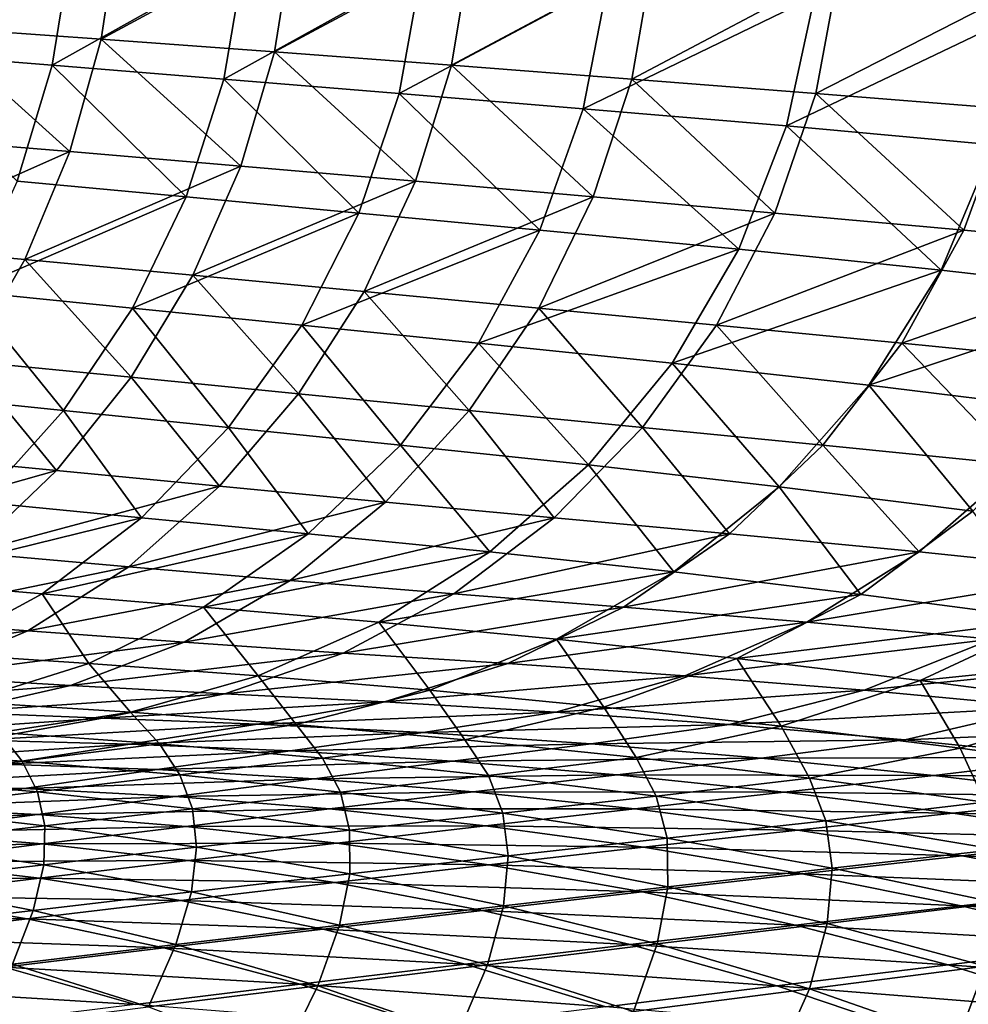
# Model space of a CAD drawing. Header units: metres. Extents: x -155 to 25, y -152 to 27.
# Tile 77 of 124: x -13.49 to -10.68, y -134.88 to -131.96. Entities that reach past the tile are written whole.
import ezdxf

# ---------------------------------------------------------------- set-up
doc = ezdxf.new("R2010")
doc.units = ezdxf.units.M
doc.layers.add('solid_12_401_052_XXX', color=7, linetype='CONTINUOUS')

msp = doc.modelspace()

# ---------------------------------------------------------------- linework, layer by layer
at = {"layer": 'solid_12_401_052_XXX'}
for points in [[(-13.753098, -131.98645, -16.462919), (-13.704918, -131.653336, -16.489946), (-13.200109, -131.682632, -16.899469)], [(-13.2514, -132.022171, -16.872932), (-13.753098, -131.98645, -16.462919), (-13.200109, -131.682632, -16.899469)], [(-13.2514, -132.022171, -16.872932), (-13.200109, -131.682632, -16.899469), (-12.683406, -131.713501, -17.294188)], [(-13.893205, -132.059662, 16.354521), (-13.339616, -131.745956, 16.798685), (-13.840288, -131.713501, 16.384033)], [(-12.738202, -132.059677, -17.268391), (-13.2514, -132.022171, -16.872932), (-12.683406, -131.713501, -17.294188)], [(-12.738202, -132.059677, -17.268391), (-12.683406, -131.713501, -17.294188), (-12.155459, -131.745972, -17.673504)], [(-13.893205, -132.059662, 16.354521), (-13.39651, -132.098969, 16.769867), (-13.339616, -131.745956, 16.798685)], [(-13.39651, -132.098969, 16.769867), (-12.827291, -131.780029, 17.198154), (-13.339616, -131.745956, 16.798685)], [(-12.214176, -132.098984, -17.648672), (-12.738202, -132.059677, -17.268391), (-12.155459, -131.745972, -17.673504)], [(-12.214176, -132.098984, -17.648672), (-12.155459, -131.745972, -17.673504), (-11.616933, -131.780045, -18.036875)], [(-13.39651, -132.098969, 16.769867), (-12.888609, -132.140106, 17.170197), (-12.827291, -131.780029, 17.198154)], [(-12.888609, -132.140106, 17.170197), (-12.302329, -131.81575, 17.583035), (-12.827291, -131.780029, 17.198154)], [(-11.680001, -132.140106, -18.013205), (-12.214176, -132.098984, -17.648672), (-11.616933, -131.780045, -18.036875)], [(-11.680001, -132.140106, -18.013205), (-11.616933, -131.780045, -18.036875), (-11.066797, -131.81575, -18.384825)], [(-12.888609, -132.140106, 17.170197), (-12.368586, -132.18306, 17.556028), (-12.302329, -131.81575, 17.583035)], [(-12.368586, -132.18306, 17.556028), (-11.750792, -131.853363, 17.961401), (-12.302329, -131.81575, 17.583035)], [(-11.134727, -132.183075, -18.362442), (-11.680001, -132.140106, -18.013205), (-11.066797, -131.81575, -18.384825)], [(-11.134727, -132.183075, -18.362442), (-11.066797, -131.81575, -18.384825), (-10.490596, -131.853363, -18.724451)], [(-12.368586, -132.18306, 17.556028), (-11.823316, -132.22818, 17.934717), (-11.750792, -131.853363, 17.961401)], [(-11.823316, -132.22818, 17.934717), (-11.138826, -131.895309, 18.34993), (-11.750792, -131.853363, 17.961401)], [(-10.564752, -132.228195, -18.702824), (-11.134727, -132.183075, -18.362442), (-10.490596, -131.853363, -18.724451)], [(-11.823316, -132.22818, 17.934717), (-11.220955, -132.278503, 18.321388), (-11.138826, -131.895309, 18.34993)], [(-11.220955, -132.278503, 18.321388), (-10.515965, -131.941879, 18.716858), (-11.138826, -131.895309, 18.34993)], [(-11.220955, -132.278503, 18.321388), (-10.608229, -132.334366, 18.686792), (-10.515965, -131.941879, 18.716858)], [(-13.344661, -132.354797, -16.844334), (-13.840573, -132.313812, -16.43446), (-13.753098, -131.98645, -16.462919)], [(-13.344661, -132.354797, -16.844334), (-13.753098, -131.98645, -16.462919), (-13.2514, -132.022171, -16.872932)], [(-12.837752, -132.397598, -17.23991), (-13.344661, -132.354797, -16.844334), (-13.2514, -132.022171, -16.872932)], [(-12.837752, -132.397598, -17.23991), (-13.2514, -132.022171, -16.872932), (-12.738202, -132.059677, -17.268391)], [(-13.500659, -132.442215, 16.734533), (-13.39651, -132.098969, 16.769867), (-13.893205, -132.059662, 16.354521)], [(-12.320538, -132.442215, -17.620546), (-12.837752, -132.397598, -17.23991), (-12.738202, -132.059677, -17.268391)], [(-12.320538, -132.442215, -17.620546), (-12.738202, -132.059677, -17.268391), (-12.214176, -132.098984, -17.648672)], [(-13.500659, -132.442215, 16.734533), (-13.000128, -132.488647, 17.13492), (-13.39651, -132.098969, 16.769867)], [(-13.000128, -132.488647, 17.13492), (-12.888609, -132.140106, 17.170197), (-13.39651, -132.098969, 16.769867)], [(-11.793713, -132.488647, -17.985643), (-12.320538, -132.442215, -17.620546), (-12.214176, -132.098984, -17.648672)], [(-11.793713, -132.488647, -17.985643), (-12.214176, -132.098984, -17.648672), (-11.680001, -132.140106, -18.013205)], [(-13.000128, -132.488647, 17.13492), (-12.488097, -132.53688, 17.520914), (-12.888609, -132.140106, 17.170197)], [(-12.488097, -132.53688, 17.520914), (-12.368586, -132.18306, 17.556028), (-12.888609, -132.140106, 17.170197)], [(-11.256403, -132.53688, -18.33559), (-11.793713, -132.488647, -17.985643), (-11.680001, -132.140106, -18.013205)], [(-11.256403, -132.53688, -18.33559), (-11.680001, -132.140106, -18.013205), (-11.134727, -132.183075, -18.362442)], [(-12.488097, -132.53688, 17.520914), (-11.952296, -132.587311, 17.89913), (-12.368586, -132.18306, 17.556028)], [(-11.952296, -132.587311, 17.89913), (-11.823316, -132.22818, 17.934717), (-12.368586, -132.18306, 17.556028)], [(-10.695913, -132.587311, -18.676147), (-11.256403, -132.53688, -18.33559), (-11.134727, -132.183075, -18.362442)], [(-10.695913, -132.587311, -18.676147), (-11.134727, -132.183075, -18.362442), (-10.564752, -132.228195, -18.702824)], [(-11.952296, -132.587311, 17.89913), (-11.3628, -132.643539, 18.28319), (-11.823316, -132.22818, 17.934717)], [(-11.3628, -132.643539, 18.28319), (-11.220955, -132.278503, 18.321388), (-11.823316, -132.22818, 17.934717)], [(-10.081453, -132.643539, -19.018848), (-10.695913, -132.587311, -18.676147), (-10.564752, -132.228195, -18.702824)], [(-11.3628, -132.643539, 18.28319), (-10.763577, -132.706024, 18.646334), (-11.220955, -132.278503, 18.321388)], [(-10.763577, -132.706024, 18.646334), (-10.608229, -132.334366, 18.686792), (-11.220955, -132.278503, 18.321388)], [(-13.965963, -132.630051, -16.405378), (-13.840573, -132.313812, -16.43446), (-13.344661, -132.354797, -16.844334)], [(-13.478219, -132.674637, -16.814528), (-13.965963, -132.630051, -16.405378), (-13.344661, -132.354797, -16.844334)], [(-13.478219, -132.674637, -16.814528), (-13.344661, -132.354797, -16.844334), (-12.837752, -132.397598, -17.23991)], [(-10.763577, -132.706024, 18.646334), (-10.153849, -132.774841, 18.989206), (-10.608229, -132.334366, 18.686792)], [(-12.980047, -132.720856, -17.209644), (-13.478219, -132.674637, -16.814528), (-12.837752, -132.397598, -17.23991)], [(-12.980047, -132.720856, -17.209644), (-12.837752, -132.397598, -17.23991), (-12.320538, -132.442215, -17.620546)], [(-13.649864, -132.768677, 16.693684), (-13.000128, -132.488647, 17.13492), (-13.500659, -132.442215, 16.734533)], [(-12.472152, -132.768692, -17.590063), (-12.980047, -132.720856, -17.209644), (-12.320538, -132.442215, -17.620546)], [(-12.472152, -132.768692, -17.590063), (-12.320538, -132.442215, -17.620546), (-11.793713, -132.488647, -17.985643)], [(-13.649864, -132.768677, 16.693684), (-13.159225, -132.818085, 17.093397), (-13.000128, -132.488647, 17.13492)], [(-13.159225, -132.818085, 17.093397), (-12.488097, -132.53688, 17.520914), (-13.000128, -132.488647, 17.13492)], [(-11.955239, -132.818085, -17.955164), (-12.472152, -132.768692, -17.590063), (-11.793713, -132.488647, -17.985643)], [(-11.955239, -132.818085, -17.955164), (-11.793713, -132.488647, -17.985643), (-11.256403, -132.53688, -18.33559)], [(-13.159225, -132.818085, 17.093397), (-12.657762, -132.869019, 17.478838), (-12.488097, -132.53688, 17.520914)], [(-12.657762, -132.869019, 17.478838), (-11.952296, -132.587311, 17.89913), (-12.488097, -132.53688, 17.520914)], [(-11.428508, -132.869019, -18.305285), (-11.955239, -132.818085, -17.955164), (-11.256403, -132.53688, -18.33559)], [(-11.428508, -132.869019, -18.305285), (-11.256403, -132.53688, -18.33559), (-10.695913, -132.587311, -18.676147)], [(-12.657762, -132.869019, 17.478838), (-12.134028, -132.92189, 17.855896), (-11.952296, -132.587311, 17.89913)], [(-12.134028, -132.92189, 17.855896), (-11.3628, -132.643539, 18.28319), (-11.952296, -132.587311, 17.89913)], [(-10.880129, -132.92189, -18.645517), (-11.428508, -132.869019, -18.305285), (-10.695913, -132.587311, -18.676147)], [(-10.880129, -132.92189, -18.645517), (-10.695913, -132.587311, -18.676147), (-10.081453, -132.643539, -19.018848)], [(-13.650657, -132.975708, -16.783421), (-13.965963, -132.630051, -16.405378), (-13.478219, -132.674637, -16.814528)], [(-12.134028, -132.92189, 17.855896), (-11.560066, -132.980911, 18.236671), (-11.3628, -132.643539, 18.28319)], [(-11.560066, -132.980911, 18.236671), (-10.763577, -132.706024, 18.646334), (-11.3628, -132.643539, 18.28319)], [(-10.281391, -132.980927, -18.986008), (-10.880129, -132.92189, -18.645517), (-10.081453, -132.643539, -19.018848)], [(-13.163324, -133.023102, -17.177565), (-13.650657, -132.975708, -16.783421), (-13.478219, -132.674637, -16.814528)], [(-13.163324, -133.023102, -17.177565), (-13.478219, -132.674637, -16.814528), (-12.980047, -132.720856, -17.209644)], [(-11.560066, -132.980911, 18.236671), (-10.977063, -133.046631, 18.596899), (-10.763577, -132.706024, 18.646334)], [(-10.977063, -133.046631, 18.596899), (-10.153849, -132.774841, 18.989206), (-10.763577, -132.706024, 18.646334)], [(-12.666851, -133.07164, -17.55727), (-13.163324, -133.023102, -17.177565), (-12.980047, -132.720856, -17.209644)], [(-12.666851, -133.07164, -17.55727), (-12.980047, -132.720856, -17.209644), (-12.472152, -132.768692, -17.590063)], [(-13.841784, -133.07164, 16.647667), (-13.363089, -133.121246, 17.046083), (-13.649864, -132.768677, 16.693684)], [(-13.363089, -133.121246, 17.046083), (-13.159225, -132.818085, 17.093397), (-13.649864, -132.768677, 16.693684)], [(-12.161947, -133.121246, -17.921898), (-12.666851, -133.07164, -17.55727), (-12.472152, -132.768692, -17.590063)], [(-12.161947, -133.121246, -17.921898), (-12.472152, -132.768692, -17.590063), (-11.955239, -132.818085, -17.955164)], [(-10.977063, -133.046631, 18.596899), (-10.384297, -133.119156, 18.937166), (-10.153849, -132.774841, 18.989206)], [(-13.363089, -133.121246, 17.046083), (-12.874233, -133.171829, 17.43037), (-13.159225, -132.818085, 17.093397)], [(-12.874233, -133.171829, 17.43037), (-12.657762, -132.869019, 17.478838), (-13.159225, -132.818085, 17.093397)], [(-11.647877, -133.171814, -18.271732), (-12.161947, -133.121246, -17.921898), (-11.955239, -132.818085, -17.955164)], [(-11.647877, -133.171814, -18.271732), (-11.955239, -132.818085, -17.955164), (-11.428508, -132.869019, -18.305285)], [(-12.874233, -133.171829, 17.43037), (-12.36462, -133.223801, 17.805681), (-12.657762, -132.869019, 17.478838)], [(-12.36462, -133.223801, 17.805681), (-12.134028, -132.92189, 17.855896), (-12.657762, -132.869019, 17.478838)], [(-11.113717, -133.223801, -18.611187), (-11.647877, -133.171814, -18.271732), (-11.428508, -132.869019, -18.305285)], [(-11.113717, -133.223801, -18.611187), (-11.428508, -132.869019, -18.305285), (-10.880129, -132.92189, -18.645517)], [(-12.36462, -133.223801, 17.805681), (-11.808182, -133.281967, 18.182631), (-12.134028, -132.92189, 17.855896)], [(-11.808182, -133.281967, 18.182631), (-11.560066, -132.980911, 18.236671), (-12.134028, -132.92189, 17.855896)], [(-10.532726, -133.281967, -18.949066), (-11.113717, -133.223801, -18.611187), (-10.880129, -132.92189, -18.645517)], [(-10.532726, -133.281967, -18.949066), (-10.880129, -132.92189, -18.645517), (-10.281391, -132.980927, -18.986008)], [(-13.384313, -133.299362, -17.144596), (-13.859219, -133.253479, -16.751886), (-13.650657, -132.975708, -16.783421)], [(-13.384313, -133.299362, -17.144596), (-13.650657, -132.975708, -16.783421), (-13.163324, -133.023102, -17.177565)], [(-11.808182, -133.281967, 18.182631), (-11.243368, -133.34697, 18.539429), (-11.560066, -132.980911, 18.236671)], [(-11.243368, -133.34697, 18.539429), (-10.977063, -133.046631, 18.596899), (-11.560066, -132.980911, 18.236671)], [(-12.900784, -133.345657, -17.523142), (-13.384313, -133.299362, -17.144596), (-13.163324, -133.023102, -17.177565)], [(-12.900784, -133.345657, -17.523142), (-13.163324, -133.023102, -17.177565), (-12.666851, -133.07164, -17.55727)], [(-11.243368, -133.34697, 18.539429), (-10.66952, -133.418961, 18.876596), (-10.977063, -133.046631, 18.596899)], [(-10.66952, -133.418961, 18.876596), (-10.384297, -133.119156, 18.937166), (-10.977063, -133.046631, 18.596899)], [(-13.607454, -133.392242, 16.9942), (-13.363089, -133.121246, 17.046083), (-13.841784, -133.07164, 16.647667)], [(-12.409339, -133.392242, -17.886875), (-12.900784, -133.345657, -17.523142), (-12.666851, -133.07164, -17.55727)], [(-12.409339, -133.392242, -17.886875), (-12.666851, -133.07164, -17.55727), (-12.161947, -133.121246, -17.921898)], [(-13.607454, -133.392242, 16.9942), (-13.132537, -133.438965, 17.376841), (-13.363089, -133.121246, 17.046083)], [(-13.132537, -133.438965, 17.376841), (-12.874233, -133.171829, 17.43037), (-13.363089, -133.121246, 17.046083)], [(-11.909289, -133.438965, -18.236025), (-12.409339, -133.392242, -17.886875), (-12.161947, -133.121246, -17.921898)], [(-11.909289, -133.438965, -18.236025), (-12.161947, -133.121246, -17.921898), (-11.647877, -133.171814, -18.271732)], [(-13.132537, -133.438965, 17.376841), (-12.638261, -133.486237, 17.749958), (-12.874233, -133.171829, 17.43037)], [(-12.638261, -133.486237, 17.749958), (-12.36462, -133.223801, 17.805681), (-12.874233, -133.171829, 17.43037)], [(-11.390587, -133.486237, -18.574343), (-11.909289, -133.438965, -18.236025), (-11.647877, -133.171814, -18.271732)], [(-11.390587, -133.486237, -18.574343), (-11.647877, -133.171814, -18.271732), (-11.113717, -133.223801, -18.611187)], [(-12.638261, -133.486237, 17.749958), (-12.100475, -133.539444, 18.122667), (-12.36462, -133.223801, 17.805681)], [(-12.100475, -133.539444, 18.122667), (-11.808182, -133.281967, 18.182631), (-12.36462, -133.223801, 17.805681)], [(-10.828497, -133.539444, -18.909273), (-11.390587, -133.486237, -18.574343), (-11.113717, -133.223801, -18.611187)], [(-10.828497, -133.539444, -18.909273), (-11.113717, -133.223801, -18.611187), (-10.532726, -133.281967, -18.949066)], [(-14.100809, -133.501526, -16.720606), (-13.859219, -133.253479, -16.751886), (-13.384313, -133.299362, -17.144596)], [(-12.100475, -133.539444, 18.122667), (-11.554882, -133.599319, 18.475657), (-11.808182, -133.281967, 18.182631)], [(-11.554882, -133.599319, 18.475657), (-11.243368, -133.34697, 18.539429), (-11.808182, -133.281967, 18.182631)], [(-10.259972, -133.599304, -19.223991), (-10.828497, -133.539444, -18.909273), (-10.532726, -133.281967, -18.949066)], [(-13.639327, -133.543106, -17.11149), (-14.100809, -133.501526, -16.720606), (-13.384313, -133.299362, -17.144596)], [(-13.639327, -133.543106, -17.11149), (-13.384313, -133.299362, -17.144596), (-12.900784, -133.345657, -17.523142)], [(-13.169604, -133.584213, -17.488504), (-13.639327, -133.543106, -17.11149), (-12.900784, -133.345657, -17.523142)], [(-13.169604, -133.584213, -17.488504), (-12.900784, -133.345657, -17.523142), (-12.409339, -133.392242, -17.886875)], [(-11.554882, -133.599319, 18.475657), (-11.00089, -133.666092, 18.80938), (-11.243368, -133.34697, 18.539429)], [(-11.00089, -133.666092, 18.80938), (-10.66952, -133.418961, 18.876596), (-11.243368, -133.34697, 18.539429)], [(-13.887383, -133.624619, 16.938921), (-13.132537, -133.438965, 17.376841), (-13.607454, -133.392242, 16.9942)], [(-12.69232, -133.624619, -17.850992), (-13.169604, -133.584213, -17.488504), (-12.409339, -133.392242, -17.886875)], [(-12.69232, -133.624619, -17.850992), (-12.409339, -133.392242, -17.886875), (-11.909289, -133.438965, -18.236025)], [(-11.00089, -133.666092, 18.80938), (-10.437529, -133.740158, 19.124434), (-10.66952, -133.418961, 18.876596)], [(-13.887383, -133.624619, 16.938921), (-13.426916, -133.664124, 17.319567), (-13.132537, -133.438965, 17.376841)], [(-13.426916, -133.664124, 17.319567), (-12.638261, -133.486237, 17.749958), (-13.132537, -133.438965, 17.376841)], [(-12.20682, -133.664124, -18.199144), (-12.69232, -133.624619, -17.850992), (-11.909289, -133.438965, -18.236025)], [(-12.20682, -133.664124, -18.199144), (-11.909289, -133.438965, -18.236025), (-11.390587, -133.486237, -18.574343)], [(-13.426916, -133.664124, 17.319567), (-12.948269, -133.703171, 17.690207), (-12.638261, -133.486237, 17.749958)], [(-12.948269, -133.703171, 17.690207), (-12.100475, -133.539444, 18.122667), (-12.638261, -133.486237, 17.749958)], [(-11.703867, -133.703171, -18.536064), (-12.20682, -133.664124, -18.199144), (-11.390587, -133.486237, -18.574343)], [(-11.703867, -133.703171, -18.536064), (-11.390587, -133.486237, -18.574343), (-10.828497, -133.539444, -18.909273)], [(-13.925014, -133.739243, -17.078245), (-13.639327, -133.543106, -17.11149), (-13.169604, -133.584213, -17.488504)], [(-12.948269, -133.703171, 17.690207), (-12.429268, -133.747696, 18.05842), (-12.100475, -133.539444, 18.122667)], [(-12.429268, -133.747696, 18.05842), (-11.554882, -133.599319, 18.475657), (-12.100475, -133.539444, 18.122667)], [(-11.160823, -133.747696, -18.867796), (-11.703867, -133.703171, -18.536064), (-10.828497, -133.539444, -18.909273)], [(-11.160823, -133.747696, -18.867796), (-10.828497, -133.539444, -18.909273), (-10.259972, -133.599304, -19.223991)], [(-13.469264, -133.773956, -17.453444), (-13.925014, -133.739243, -17.078245), (-13.169604, -133.584213, -17.488504)], [(-13.469264, -133.773956, -17.453444), (-13.169604, -133.584213, -17.488504), (-12.69232, -133.624619, -17.850992)], [(-12.429268, -133.747696, 18.05842), (-11.902837, -133.798523, 18.407393), (-11.554882, -133.599319, 18.475657)], [(-11.902837, -133.798523, 18.407393), (-11.00089, -133.666092, 18.80938), (-11.554882, -133.599319, 18.475657)], [(-10.611687, -133.798523, -19.179823), (-11.160823, -133.747696, -18.867796), (-10.259972, -133.599304, -19.223991)], [(-13.751524, -133.839386, 17.259382), (-13.426916, -133.664124, 17.319567), (-13.887383, -133.624619, 16.938921)], [(-13.00607, -133.807404, -17.814438), (-13.469264, -133.773956, -17.453444), (-12.69232, -133.624619, -17.850992)], [(-13.00607, -133.807404, -17.814438), (-12.69232, -133.624619, -17.850992), (-12.20682, -133.664124, -18.199144)], [(-13.751524, -133.839386, 17.259382), (-13.287906, -133.870316, 17.627403), (-13.426916, -133.664124, 17.319567)], [(-13.287906, -133.870316, 17.627403), (-12.948269, -133.703171, 17.690207), (-13.426916, -133.664124, 17.319567)], [(-12.534793, -133.839386, -18.161375), (-13.00607, -133.807404, -17.814438), (-12.20682, -133.664124, -18.199144)], [(-12.534793, -133.839386, -18.161375), (-12.20682, -133.664124, -18.199144), (-11.703867, -133.703171, -18.536064)], [(-11.902837, -133.798523, 18.407393), (-11.368467, -133.855957, 18.737513), (-11.00089, -133.666092, 18.80938)], [(-11.368467, -133.855957, 18.737513), (-10.437529, -133.740158, 19.124434), (-11.00089, -133.666092, 18.80938)], [(-13.287906, -133.870316, 17.627403), (-12.786784, -133.906784, 17.991056), (-12.948269, -133.703171, 17.690207)], [(-12.786784, -133.906784, 17.991056), (-12.429268, -133.747696, 18.05842), (-12.948269, -133.703171, 17.690207)], [(-12.047013, -133.870331, -18.496716), (-12.534793, -133.839386, -18.161375), (-11.703867, -133.703171, -18.536064)], [(-12.047013, -133.870331, -18.496716), (-11.703867, -133.703171, -18.536064), (-11.160823, -133.747696, -18.867796)], [(-14.234051, -133.881836, -17.045849), (-13.925014, -133.739243, -17.078245), (-13.469264, -133.773956, -17.453444)], [(-12.786784, -133.906784, 17.991056), (-12.278338, -133.949677, 18.336014), (-12.429268, -133.747696, 18.05842)], [(-12.278338, -133.949677, 18.336014), (-11.902837, -133.798523, 18.407393), (-12.429268, -133.747696, 18.05842)], [(-11.52212, -133.906784, -18.825125), (-12.047013, -133.870331, -18.496716), (-11.160823, -133.747696, -18.867796)], [(-11.52212, -133.906784, -18.825125), (-11.160823, -133.747696, -18.867796), (-10.611687, -133.798523, -19.179823)], [(-11.368467, -133.855957, 18.737513), (-10.825264, -133.920486, 19.049335), (-10.437529, -133.740158, 19.124434)], [(-10.825264, -133.920486, 19.049335), (-9.867032, -133.821976, 19.419399), (-10.437529, -133.740158, 19.124434)], [(-13.792219, -133.909348, -17.418974), (-14.234051, -133.881836, -17.045849), (-13.469264, -133.773956, -17.453444)], [(-13.792219, -133.909348, -17.418974), (-13.469264, -133.773956, -17.453444), (-13.00607, -133.807404, -17.814438)], [(-13.342883, -133.935577, -17.778242), (-13.792219, -133.909348, -17.418974), (-13.00607, -133.807404, -17.814438)], [(-13.342883, -133.935577, -17.778242), (-13.00607, -133.807404, -17.814438), (-12.534793, -133.839386, -18.161375)], [(-12.278338, -133.949677, 18.336014), (-11.762155, -133.999329, 18.662584), (-11.902837, -133.798523, 18.407393)], [(-11.762155, -133.999329, 18.662584), (-11.368467, -133.855957, 18.737513), (-11.902837, -133.798523, 18.407393)], [(-10.991202, -133.949677, -19.134378), (-11.52212, -133.906784, -18.825125), (-10.611687, -133.798523, -19.179823)], [(-10.991202, -133.949677, -19.134378), (-10.611687, -133.798523, -19.179823), (-10.055924, -133.855957, -19.472494)], [(-13.649483, -133.984085, 17.563082), (-13.287906, -133.870316, 17.627403), (-13.751524, -133.839386, 17.259382)], [(-12.885399, -133.960312, -18.123766), (-13.342883, -133.935577, -17.778242), (-12.534793, -133.839386, -18.161375)], [(-12.885399, -133.960312, -18.123766), (-12.534793, -133.839386, -18.161375), (-12.047013, -133.870331, -18.496716)], [(-10.825264, -133.920486, 19.049335), (-10.275477, -133.992615, 19.341402), (-9.867032, -133.821976, 19.419399)], [(-13.649483, -133.984085, 17.563082), (-13.165372, -134.014084, 17.922104), (-13.287906, -133.870316, 17.627403)], [(-13.165372, -134.014084, 17.922104), (-12.786784, -133.906784, 17.991056), (-13.287906, -133.870316, 17.627403)], [(-12.412152, -133.984085, -18.457357), (-12.885399, -133.960312, -18.123766), (-12.047013, -133.870331, -18.496716)], [(-12.412152, -133.984085, -18.457357), (-12.047013, -133.870331, -18.496716), (-11.52212, -133.906784, -18.825125)], [(-11.762155, -133.999329, 18.662584), (-11.237427, -134.056274, 18.971285), (-11.368467, -133.855957, 18.737513)], [(-11.237427, -134.056274, 18.971285), (-10.825264, -133.920486, 19.049335), (-11.368467, -133.855957, 18.737513)], [(-10.453826, -133.999329, -19.424757), (-10.991202, -133.949677, -19.134378), (-10.055924, -133.855957, -19.472494)], [(-14.127646, -133.995712, -17.385962), (-13.792219, -133.909348, -17.418974), (-13.342883, -133.935577, -17.778242)], [(-13.165372, -134.014084, 17.922104), (-12.673834, -134.05127, 18.26302), (-12.786784, -133.906784, 17.991056)], [(-12.673834, -134.05127, 18.26302), (-12.278338, -133.949677, 18.336014), (-12.786784, -133.906784, 17.991056)], [(-11.904548, -134.014084, -18.782312), (-12.412152, -133.984085, -18.457357), (-11.52212, -133.906784, -18.825125)], [(-11.904548, -134.014084, -18.782312), (-11.52212, -133.906784, -18.825125), (-10.991202, -133.949677, -19.134378)], [(-11.237427, -134.056274, 18.971285), (-10.706431, -134.121094, 19.260611), (-10.825264, -133.920486, 19.049335)], [(-10.706431, -134.121094, 19.260611), (-10.275477, -133.992615, 19.341402), (-10.825264, -133.920486, 19.049335)], [(-13.691785, -134.01442, -17.743265), (-14.127646, -133.995712, -17.385962), (-13.342883, -133.935577, -17.778242)], [(-13.691785, -134.01442, -17.743265), (-13.342883, -133.935577, -17.778242), (-12.885399, -133.960312, -18.123766)], [(-13.247643, -134.03215, -18.087156), (-13.691785, -134.01442, -17.743265), (-12.885399, -133.960312, -18.123766)], [(-13.247643, -134.03215, -18.087156), (-12.885399, -133.960312, -18.123766), (-12.412152, -133.984085, -18.457357)], [(-12.673834, -134.05127, 18.26302), (-12.17456, -134.095963, 18.586058), (-12.278338, -133.949677, 18.336014)], [(-12.17456, -134.095963, 18.586058), (-11.762155, -133.999329, 18.662584), (-12.278338, -133.949677, 18.336014)], [(-11.390775, -134.05127, -19.088694), (-11.904548, -134.014084, -18.782312), (-10.991202, -133.949677, -19.134378)], [(-11.390775, -134.05127, -19.088694), (-10.991202, -133.949677, -19.134378), (-10.453826, -133.999329, -19.424757)], [(-13.554508, -134.074539, 17.853071), (-13.165372, -134.014084, 17.922104), (-13.649483, -133.984085, 17.563082)], [(-12.788411, -134.049591, -18.418808), (-13.247643, -134.03215, -18.087156), (-12.412152, -133.984085, -18.457357)], [(-12.788411, -134.049591, -18.418808), (-12.412152, -133.984085, -18.457357), (-11.904548, -134.014084, -18.782312)], [(-14.043152, -134.086624, -17.708643), (-13.691785, -134.01442, -17.743265), (-13.247643, -134.03215, -18.087156)], [(-13.554508, -134.074539, 17.853071), (-13.07921, -134.108017, 18.189852), (-13.165372, -134.014084, 17.922104)], [(-13.07921, -134.108017, 18.189852), (-12.673834, -134.05127, 18.26302), (-13.165372, -134.014084, 17.922104)], [(-12.297504, -134.074539, -18.740145), (-12.788411, -134.049591, -18.418808), (-11.904548, -134.014084, -18.782312)], [(-12.297504, -134.074539, -18.740145), (-11.904548, -134.014084, -18.782312), (-11.390775, -134.05127, -19.088694)], [(-12.17456, -134.095963, 18.586058), (-11.666842, -134.148712, 18.891697), (-11.762155, -133.999329, 18.662584)], [(-11.666842, -134.148712, 18.891697), (-11.237427, -134.056274, 18.971285), (-11.762155, -133.999329, 18.662584)], [(-10.870511, -134.095963, -19.376709), (-11.390775, -134.05127, -19.088694), (-10.453826, -133.999329, -19.424757)], [(-10.870511, -134.095963, -19.376709), (-10.453826, -133.999329, -19.424757), (-9.909152, -134.056274, -19.696724)], [(-10.706431, -134.121094, 19.260611), (-10.170037, -134.19487, 19.530231), (-10.275477, -133.992615, 19.341402)], [(-13.612003, -134.097717, -18.050724), (-14.043152, -134.086624, -17.708643), (-13.247643, -134.03215, -18.087156)], [(-13.612003, -134.097717, -18.050724), (-13.247643, -134.03215, -18.087156), (-12.788411, -134.049591, -18.418808)], [(-13.945147, -134.129486, 17.783842), (-13.485832, -134.159668, 18.116413), (-13.554508, -134.074539, 17.853071)], [(-13.166466, -134.109177, -18.380283), (-13.612003, -134.097717, -18.050724), (-12.788411, -134.049591, -18.418808)], [(-13.485832, -134.159668, 18.116413), (-13.07921, -134.108017, 18.189852), (-13.554508, -134.074539, 17.853071)], [(-13.166466, -134.109177, -18.380283), (-12.788411, -134.049591, -18.418808), (-12.297504, -134.074539, -18.740145)], [(-12.691974, -134.129486, -18.697884), (-13.166466, -134.109177, -18.380283), (-12.297504, -134.074539, -18.740145)], [(-13.07921, -134.108017, 18.189852), (-12.596113, -134.150299, 18.509293), (-12.673834, -134.05127, 18.26302)], [(-12.691974, -134.129486, -18.697884), (-12.297504, -134.074539, -18.740145), (-11.800218, -134.108017, -19.043514)], [(-12.596113, -134.150299, 18.509293), (-12.17456, -134.095963, 18.586058), (-12.673834, -134.05127, 18.26302)], [(-11.800218, -134.108017, -19.043514), (-12.297504, -134.074539, -18.740145), (-11.390775, -134.05127, -19.088694)], [(-11.800218, -134.108017, -19.043514), (-11.390775, -134.05127, -19.088694), (-10.870511, -134.095963, -19.376709)], [(-11.666842, -134.148712, 18.891697), (-11.152996, -134.210144, 19.178377), (-11.237427, -134.056274, 18.971285)], [(-11.152996, -134.210144, 19.178377), (-10.706431, -134.121094, 19.260611), (-11.237427, -134.056274, 18.971285)], [(-10.343018, -134.148712, -19.646788), (-10.870511, -134.095963, -19.376709), (-9.909152, -134.056274, -19.696724)], [(-13.976601, -134.16301, -18.014391), (-13.612003, -134.097717, -18.050724), (-13.166466, -134.109177, -18.380283)], [(-12.596113, -134.150299, 18.509293), (-12.10461, -134.201935, 18.811829), (-12.17456, -134.095963, 18.586058)], [(-12.10461, -134.201935, 18.811829), (-11.666842, -134.148712, 18.891697), (-12.17456, -134.095963, 18.586058)], [(-11.29634, -134.150299, -19.329054), (-11.800218, -134.108017, -19.043514), (-10.870511, -134.095963, -19.376709)], [(-11.29634, -134.150299, -19.329054), (-10.870511, -134.095963, -19.376709), (-10.343018, -134.148712, -19.646788)], [(-13.544498, -134.168823, -18.341724), (-13.976601, -134.16301, -18.014391), (-13.166466, -134.109177, -18.380283)], [(-13.892052, -134.211807, 18.042784), (-13.485832, -134.159668, 18.116413), (-13.945147, -134.129486, 17.783842)], [(-13.544498, -134.168823, -18.341724), (-13.166466, -134.109177, -18.380283), (-12.691974, -134.129486, -18.697884)], [(-13.086213, -134.184738, -18.655483), (-13.544498, -134.168823, -18.341724), (-12.691974, -134.129486, -18.697884)], [(-13.485832, -134.159668, 18.116413), (-13.018689, -134.199966, 18.432211), (-13.07921, -134.108017, 18.189852)], [(-13.086213, -134.184738, -18.655483), (-12.691974, -134.129486, -18.697884), (-12.210921, -134.159668, -18.998152)], [(-13.018689, -134.199966, 18.432211), (-12.596113, -134.150299, 18.509293), (-13.07921, -134.108017, 18.189852)], [(-12.210921, -134.159668, -18.998152), (-12.691974, -134.129486, -18.697884), (-11.800218, -134.108017, -19.043514)], [(-12.210921, -134.159668, -18.998152), (-11.800218, -134.108017, -19.043514), (-11.29634, -134.150299, -19.329054)], [(-11.152996, -134.210144, 19.178377), (-10.633928, -134.281372, 19.445757), (-10.706431, -134.121094, 19.260611)], [(-10.633928, -134.281372, 19.445757), (-10.170037, -134.19487, 19.530231), (-10.706431, -134.121094, 19.260611)], [(-13.892052, -134.211807, 18.042784), (-13.440745, -134.250275, 18.354891), (-13.485832, -134.159668, 18.116413)], [(-13.440745, -134.250275, 18.354891), (-13.018689, -134.199966, 18.432211), (-13.485832, -134.159668, 18.116413)], [(-12.621236, -134.211807, -18.95257), (-13.086213, -134.184738, -18.655483), (-12.210921, -134.159668, -18.998152)], [(-13.018689, -134.199966, 18.432211), (-12.543206, -134.250931, 18.731619), (-12.596113, -134.150299, 18.509293)], [(-12.621236, -134.211807, -18.95257), (-12.210921, -134.159668, -18.998152), (-11.723209, -134.199966, -19.281151)], [(-12.543206, -134.250931, 18.731619), (-12.10461, -134.201935, 18.811829), (-12.596113, -134.150299, 18.509293)], [(-11.723209, -134.199966, -19.281151), (-12.210921, -134.159668, -18.998152), (-11.29634, -134.150299, -19.329054)], [(-12.10461, -134.201935, 18.811829), (-11.607057, -134.263519, 19.09585), (-11.666842, -134.148712, 18.891697)], [(-11.723209, -134.199966, -19.281151), (-11.29634, -134.150299, -19.329054), (-10.785235, -134.201935, -19.597149)], [(-11.607057, -134.263519, 19.09585), (-11.152996, -134.210144, 19.178377), (-11.666842, -134.148712, 18.891697)], [(-10.785235, -134.201935, -19.597149), (-11.29634, -134.150299, -19.329054), (-10.343018, -134.148712, -19.646788)], [(-10.785235, -134.201935, -19.597149), (-10.343018, -134.148712, -19.646788), (-9.810711, -134.210144, -19.897533)], [(-13.922479, -134.228531, -18.303139), (-13.544498, -134.168823, -18.341724), (-13.086213, -134.184738, -18.655483)], [(-13.48019, -134.240295, -18.612949), (-13.922479, -134.228531, -18.303139), (-13.086213, -134.184738, -18.655483)], [(-13.48019, -134.240295, -18.612949), (-13.086213, -134.184738, -18.655483), (-12.621236, -134.211807, -18.95257)], [(-13.862252, -134.301208, 18.277342), (-13.440745, -134.250275, 18.354891), (-13.892052, -134.211807, 18.042784)], [(-13.031131, -134.26445, -18.906778), (-13.48019, -134.240295, -18.612949), (-12.621236, -134.211807, -18.95257)], [(-13.440745, -134.250275, 18.354891), (-12.98121, -134.300644, 18.651142), (-13.018689, -134.199966, 18.432211)], [(-13.031131, -134.26445, -18.906778), (-12.621236, -134.211807, -18.95257), (-12.149576, -134.250275, -19.232973)], [(-12.98121, -134.300644, 18.651142), (-12.543206, -134.250931, 18.731619), (-13.018689, -134.199966, 18.432211)], [(-12.149576, -134.250275, -19.232973), (-12.621236, -134.211807, -18.95257), (-11.723209, -134.199966, -19.281151)], [(-12.543206, -134.250931, 18.731619), (-12.061777, -134.313141, 19.012972), (-12.10461, -134.201935, 18.811829)], [(-12.149576, -134.250275, -19.232973), (-11.723209, -134.199966, -19.281151), (-11.228302, -134.250931, -19.547224)], [(-12.061777, -134.313141, 19.012972), (-11.607057, -134.263519, 19.09585), (-12.10461, -134.201935, 18.811829)], [(-11.228302, -134.250931, -19.547224), (-11.723209, -134.199966, -19.281151), (-10.785235, -134.201935, -19.597149)], [(-11.607057, -134.263519, 19.09585), (-11.104401, -134.336212, 19.360989), (-11.152996, -134.210144, 19.178377)], [(-11.228302, -134.250931, -19.547224), (-10.785235, -134.201935, -19.597149), (-10.269364, -134.263519, -19.846357)], [(-11.104401, -134.336212, 19.360989), (-10.633928, -134.281372, 19.445757), (-11.152996, -134.210144, 19.178377)], [(-10.269364, -134.263519, -19.846357), (-10.785235, -134.201935, -19.597149), (-9.810711, -134.210144, -19.897533)], [(-14.3004, -134.2883, -18.264524), (-13.922479, -134.228531, -18.303139), (-13.48019, -134.240295, -18.612949)], [(-13.873884, -134.296143, -18.570272), (-14.3004, -134.2883, -18.264524), (-13.48019, -134.240295, -18.612949)], [(-13.873884, -134.296143, -18.570272), (-13.48019, -134.240295, -18.612949), (-13.031131, -134.26445, -18.906778)], [(-13.862252, -134.301208, 18.277342), (-13.418592, -134.351089, 18.570412), (-13.440745, -134.250275, 18.354891)], [(-13.418592, -134.351089, 18.570412), (-12.98121, -134.300644, 18.651142), (-13.440745, -134.250275, 18.354891)], [(-12.575412, -134.301208, -19.18453), (-13.031131, -134.26445, -18.906778), (-12.149576, -134.250275, -19.232973)], [(-12.98121, -134.300644, 18.651142), (-12.515872, -134.36351, 18.929821), (-12.543206, -134.250931, 18.731619)], [(-12.575412, -134.301208, -19.18453), (-12.149576, -134.250275, -19.232973), (-11.670795, -134.300644, -19.496994)], [(-12.515872, -134.36351, 18.929821), (-12.061777, -134.313141, 19.012972), (-12.543206, -134.250931, 18.731619)], [(-11.670795, -134.300644, -19.496994), (-12.149576, -134.250275, -19.232973), (-11.228302, -134.250931, -19.547224)], [(-11.670795, -134.300644, -19.496994), (-11.228302, -134.250931, -19.547224), (-10.728702, -134.313141, -19.794878)], [(-10.728702, -134.313141, -19.794878), (-11.228302, -134.250931, -19.547224), (-10.269364, -134.263519, -19.846357)], [(-13.440571, -134.317551, -18.86076), (-13.873884, -134.296143, -18.570272), (-13.031131, -134.26445, -18.906778)], [(-13.440571, -134.317551, -18.86076), (-13.031131, -134.26445, -18.906778), (-12.575412, -134.301208, -19.18453)], [(-12.061777, -134.313141, 19.012972), (-11.575389, -134.387772, 19.275885), (-11.607057, -134.263519, 19.09585)], [(-11.575389, -134.387772, 19.275885), (-11.104401, -134.336212, 19.360989), (-11.607057, -134.263519, 19.09585)], [(-11.104401, -134.336212, 19.360989), (-10.598783, -134.421158, 19.605663), (-10.633928, -134.281372, 19.445757)], [(-10.728702, -134.313141, -19.794878), (-10.269364, -134.263519, -19.846357), (-9.749701, -134.336212, -20.076378)], [(-14.267288, -134.352249, -18.527456), (-13.873884, -134.296143, -18.570272), (-13.440571, -134.317551, -18.86076)], [(-13.855306, -134.402161, 18.48941), (-13.418592, -134.351089, 18.570412), (-13.862252, -134.301208, 18.277342)], [(-13.000671, -134.352722, -19.135805), (-13.440571, -134.317551, -18.86076), (-12.575412, -134.301208, -19.18453)], [(-13.418592, -134.351089, 18.570412), (-12.969317, -134.414642, 18.846405), (-12.98121, -134.300644, 18.651142)], [(-13.000671, -134.352722, -19.135805), (-12.575412, -134.301208, -19.18453), (-12.112688, -134.351089, -19.446466)], [(-12.969317, -134.414642, 18.846405), (-12.515872, -134.36351, 18.929821), (-12.98121, -134.300644, 18.651142)], [(-12.112688, -134.351089, -19.446466), (-12.575412, -134.301208, -19.18453), (-11.670795, -134.300644, -19.496994)], [(-12.112688, -134.351089, -19.446466), (-11.670795, -134.300644, -19.496994), (-11.187432, -134.36351, -19.743084)], [(-11.187432, -134.36351, -19.743084), (-11.670795, -134.300644, -19.496994), (-10.728702, -134.313141, -19.794878)], [(-13.849545, -134.371094, -18.814516), (-14.267288, -134.352249, -18.527456), (-13.440571, -134.317551, -18.86076)], [(-13.849545, -134.371094, -18.814516), (-13.440571, -134.317551, -18.86076), (-13.000671, -134.352722, -19.135805)], [(-12.515872, -134.36351, 18.929821), (-12.045756, -134.440109, 19.190514), (-12.061777, -134.313141, 19.012972)], [(-12.045756, -134.440109, 19.190514), (-11.575389, -134.387772, 19.275885), (-12.061777, -134.313141, 19.012972)], [(-11.575389, -134.387772, 19.275885), (-11.08631, -134.476044, 19.518656), (-11.104401, -134.336212, 19.360989)], [(-11.187432, -134.36351, -19.743084), (-10.728702, -134.313141, -19.794878), (-10.225419, -134.387772, -20.023794)], [(-11.08631, -134.476044, 19.518656), (-10.598783, -134.421158, 19.605663), (-11.104401, -134.336212, 19.360989)], [(-10.225419, -134.387772, -20.023794), (-10.728702, -134.313141, -19.794878), (-9.749701, -134.336212, -20.076378)], [(-13.855306, -134.402161, 18.48941), (-13.42206, -134.466461, 18.762711), (-13.418592, -134.351089, 18.570412)], [(-13.425344, -134.4048, -19.086798), (-13.849545, -134.371094, -18.814516), (-13.000671, -134.352722, -19.135805)], [(-13.425344, -134.4048, -19.086798), (-13.000671, -134.352722, -19.135805), (-12.55393, -134.402161, -19.395622)], [(-13.42206, -134.466461, 18.762711), (-12.969317, -134.414642, 18.846405), (-13.418592, -134.351089, 18.570412)], [(-12.55393, -134.402161, -19.395622), (-13.000671, -134.352722, -19.135805), (-12.112688, -134.351089, -19.446466)], [(-12.969317, -134.414642, 18.846405), (-12.51548, -134.493195, 19.104885), (-12.515872, -134.36351, 18.929821)], [(-12.55393, -134.402161, -19.395622), (-12.112688, -134.351089, -19.446466), (-11.645534, -134.414642, -19.690979)], [(-12.51548, -134.493195, 19.104885), (-12.045756, -134.440109, 19.190514), (-12.515872, -134.36351, 18.929821)], [(-11.645534, -134.414642, -19.690979), (-12.112688, -134.351089, -19.446466), (-11.187432, -134.36351, -19.743084)], [(-11.645534, -134.414642, -19.690979), (-11.187432, -134.36351, -19.743084), (-10.700536, -134.440109, -19.970901)], [(-10.700536, -134.440109, -19.970901), (-11.187432, -134.36351, -19.743084), (-10.225419, -134.387772, -20.023794)], [(-14.258134, -134.425171, -18.768078), (-13.849545, -134.371094, -18.814516), (-13.425344, -134.4048, -19.086798)], [(-12.045756, -134.440109, 19.190514), (-11.573255, -134.531662, 19.431402), (-11.575389, -134.387772, 19.275885)], [(-11.573255, -134.531662, 19.431402), (-11.08631, -134.476044, 19.518656), (-11.575389, -134.387772, 19.275885)], [(-10.700536, -134.440109, -19.970901), (-10.225419, -134.387772, -20.023794), (-9.720835, -134.476059, -20.232431)], [(-13.849525, -134.45755, -19.037546), (-14.258134, -134.425171, -18.768078), (-13.425344, -134.4048, -19.086798)], [(-13.87409, -134.518967, 18.678732), (-13.42206, -134.466461, 18.762711), (-13.855306, -134.402161, 18.48941)], [(-13.849525, -134.45755, -19.037546), (-13.425344, -134.4048, -19.086798), (-12.994511, -134.453888, -19.344461)], [(-12.994511, -134.453888, -19.344461), (-13.425344, -134.4048, -19.086798), (-12.55393, -134.402161, -19.395622)], [(-13.42206, -134.466461, 18.762711), (-12.98451, -134.546951, 19.018984), (-12.969317, -134.414642, 18.846405)], [(-12.994511, -134.453888, -19.344461), (-12.55393, -134.402161, -19.395622), (-12.102953, -134.466461, -19.638548)], [(-12.98451, -134.546951, 19.018984), (-12.51548, -134.493195, 19.104885), (-12.969317, -134.414642, 18.846405)], [(-12.102953, -134.466461, -19.638548), (-12.55393, -134.402161, -19.395622), (-11.645534, -134.414642, -19.690979)], [(-12.102953, -134.466461, -19.638548), (-11.645534, -134.414642, -19.690979), (-11.175029, -134.493195, -19.917707)], [(-11.175029, -134.493195, -19.917707), (-11.645534, -134.414642, -19.690979), (-10.700536, -134.440109, -19.970901)], [(-11.08631, -134.476044, 19.518656), (-10.597177, -134.579529, 19.739229), (-10.598783, -134.421158, 19.605663)], [(-13.434539, -134.506393, -19.29303), (-13.849525, -134.45755, -19.037546), (-12.994511, -134.453888, -19.344461)], [(-13.434539, -134.506393, -19.29303), (-12.994511, -134.453888, -19.344461), (-12.55968, -134.518967, -19.585787)], [(-12.55968, -134.518967, -19.585787), (-12.994511, -134.453888, -19.344461), (-12.102953, -134.466461, -19.638548)], [(-12.51548, -134.493195, 19.104885), (-12.059596, -134.587982, 19.34391), (-12.045756, -134.440109, 19.190514)], [(-12.059596, -134.587982, 19.34391), (-11.573255, -134.531662, 19.431402), (-12.045756, -134.440109, 19.190514)], [(-11.175029, -134.493195, -19.917707), (-10.700536, -134.440109, -19.970901), (-10.212619, -134.531662, -20.178799)], [(-10.212619, -134.531662, -20.178799), (-10.700536, -134.440109, -19.970901), (-9.720835, -134.476059, -20.232431)], [(-14.27314, -134.510925, -18.988022), (-13.849525, -134.45755, -19.037546), (-13.434539, -134.506393, -19.29303)], [(-13.87409, -134.518967, 18.678732), (-13.452838, -134.60141, 18.932808), (-13.42206, -134.466461, 18.762711)], [(-13.452838, -134.60141, 18.932808), (-12.98451, -134.546951, 19.018984), (-13.42206, -134.466461, 18.762711)], [(-12.55968, -134.518967, -19.585787), (-12.102953, -134.466461, -19.638548), (-11.648849, -134.546951, -19.864193)], [(-11.648849, -134.546951, -19.864193), (-12.102953, -134.466461, -19.638548), (-11.175029, -134.493195, -19.917707)], [(-11.573255, -134.531662, 19.431402), (-11.101153, -134.639816, 19.650282), (-11.08631, -134.476044, 19.518656)], [(-11.101153, -134.639816, 19.650282), (-10.597177, -134.579529, 19.739229), (-11.08631, -134.476044, 19.518656)], [(-13.873926, -134.559601, -19.241291), (-14.27314, -134.510925, -18.988022), (-13.434539, -134.506393, -19.29303)], [(-13.873926, -134.559601, -19.241291), (-13.434539, -134.506393, -19.29303), (-13.015827, -134.572281, -19.532743)], [(-13.015827, -134.572281, -19.532743), (-13.434539, -134.506393, -19.29303), (-12.55968, -134.518967, -19.585787)], [(-12.98451, -134.546951, 19.018984), (-12.545289, -134.644958, 19.256168), (-12.51548, -134.493195, 19.104885)], [(-12.545289, -134.644958, 19.256168), (-12.059596, -134.587982, 19.34391), (-12.51548, -134.493195, 19.104885)], [(-11.648849, -134.546951, -19.864193), (-11.175029, -134.493195, -19.917707), (-10.703817, -134.587982, -20.124887)], [(-10.703817, -134.587982, -20.124887), (-11.175029, -134.493195, -19.917707), (-10.212619, -134.531662, -20.178799)], [(-13.920572, -134.656677, 18.846395), (-13.452838, -134.60141, 18.932808), (-13.87409, -134.518967, 18.678732)], [(-13.015827, -134.572281, -19.532743), (-12.55968, -134.518967, -19.585787), (-12.121985, -134.60141, -19.810356)], [(-12.121985, -134.60141, -19.810356), (-12.55968, -134.518967, -19.585787), (-11.648849, -134.546951, -19.864193)], [(-12.059596, -134.587982, 19.34391), (-11.604597, -134.700729, 19.561131), (-11.573255, -134.531662, 19.431402)], [(-11.604597, -134.700729, 19.561131), (-11.101153, -134.639816, 19.650282), (-11.573255, -134.531662, 19.431402)], [(-10.703817, -134.587982, -20.124887), (-10.212619, -134.531662, -20.178799), (-9.726611, -134.639816, -20.364767)], [(-14.312731, -134.613586, -19.189276), (-13.873926, -134.559601, -19.241291), (-13.471304, -134.626358, -19.479385)], [(-13.471304, -134.626358, -19.479385), (-13.873926, -134.559601, -19.241291), (-13.015827, -134.572281, -19.532743)], [(-13.471304, -134.626358, -19.479385), (-13.015827, -134.572281, -19.532743), (-12.594547, -134.656677, -19.756245)], [(-13.452838, -134.60141, 18.932808), (-13.030324, -134.702591, 19.168171), (-12.98451, -134.546951, 19.018984)], [(-13.030324, -134.702591, 19.168171), (-12.545289, -134.644958, 19.256168), (-12.98451, -134.546951, 19.018984)], [(-12.594547, -134.656677, -19.756245), (-13.015827, -134.572281, -19.532743), (-12.121985, -134.60141, -19.810356)], [(-12.121985, -134.60141, -19.810356), (-11.648849, -134.546951, -19.864193), (-11.194386, -134.644958, -20.070679)], [(-11.194386, -134.644958, -20.070679), (-11.648849, -134.546951, -19.864193), (-10.703817, -134.587982, -20.124887)], [(-13.920572, -134.656677, 18.846395), (-13.514804, -134.760986, 19.079958), (-13.452838, -134.60141, 18.932808)], [(-13.514804, -134.760986, 19.079958), (-13.030324, -134.702591, 19.168171), (-13.452838, -134.60141, 18.932808)], [(-12.594547, -134.656677, -19.756245), (-12.121985, -134.60141, -19.810356), (-11.684318, -134.702591, -20.016172)], [(-12.545289, -134.644958, 19.256168), (-12.10747, -134.762253, 19.47176), (-12.059596, -134.587982, 19.34391)], [(-11.684318, -134.702591, -20.016172), (-12.121985, -134.60141, -19.810356), (-11.194386, -134.644958, -20.070679)], [(-12.10747, -134.762253, 19.47176), (-11.604597, -134.700729, 19.561131), (-12.059596, -134.587982, 19.34391)], [(-11.194386, -134.644958, -20.070679), (-10.703817, -134.587982, -20.124887), (-10.234986, -134.700729, -20.310371)], [(-11.101153, -134.639816, 19.650282), (-10.632133, -134.766617, 19.844526), (-10.597177, -134.579529, 19.739229)], [(-10.234986, -134.700729, -20.310371), (-10.703817, -134.587982, -20.124887), (-9.726611, -134.639816, -20.364767)], [(-13.926172, -134.681244, -19.425737), (-14.312731, -134.613586, -19.189276), (-13.471304, -134.626358, -19.479385)], [(-13.926172, -134.681244, -19.425737), (-13.471304, -134.626358, -19.479385), (-13.066449, -134.712692, -19.701824)], [(-13.066449, -134.712692, -19.701824), (-13.471304, -134.626358, -19.479385), (-12.594547, -134.656677, -19.756245)], [(-13.066449, -134.712692, -19.701824), (-12.594547, -134.656677, -19.756245), (-12.173709, -134.760986, -19.961412)], [(-13.030324, -134.702591, 19.168171), (-12.609764, -134.824356, 19.38217), (-12.545289, -134.644958, 19.256168)], [(-12.609764, -134.824356, 19.38217), (-12.10747, -134.762253, 19.47176), (-12.545289, -134.644958, 19.256168)], [(-12.173709, -134.760986, -19.961412), (-12.594547, -134.656677, -19.756245), (-11.684318, -134.702591, -20.016172)], [(-11.684318, -134.702591, -20.016172), (-11.194386, -134.644958, -20.070679), (-10.742806, -134.762253, -20.255718)], [(-11.604597, -134.700729, 19.561131), (-11.153443, -134.833603, 19.753695), (-11.101153, -134.639816, 19.650282)], [(-10.742806, -134.762253, -20.255718), (-11.194386, -134.644958, -20.070679), (-10.234986, -134.700729, -20.310371)], [(-11.153443, -134.833603, 19.753695), (-10.632133, -134.766617, 19.844526), (-11.101153, -134.639816, 19.650282)], [(-13.537749, -134.769531, -19.64712), (-13.926172, -134.681244, -19.425737), (-13.066449, -134.712692, -19.701824)], [(-13.537749, -134.769531, -19.64712), (-13.066449, -134.712692, -19.701824), (-12.662484, -134.820099, -19.906368)], [(-13.514804, -134.760986, 19.079958), (-13.111567, -134.887161, 19.292393), (-13.030324, -134.702591, 19.168171)], [(-13.111567, -134.887161, 19.292393), (-12.609764, -134.824356, 19.38217), (-13.030324, -134.702591, 19.168171)], [(-12.662484, -134.820099, -19.906368), (-13.066449, -134.712692, -19.701824), (-12.173709, -134.760986, -19.961412)], [(-12.173709, -134.760986, -19.961412), (-11.684318, -134.702591, -20.016172), (-11.250065, -134.824356, -20.200808)], [(-12.10747, -134.762253, 19.47176), (-11.674288, -134.901093, 19.662691), (-11.604597, -134.700729, 19.561131)], [(-11.250065, -134.824356, -20.200808), (-11.684318, -134.702591, -20.016172), (-10.742806, -134.762253, -20.255718)], [(-11.674288, -134.901093, 19.662691), (-11.153443, -134.833603, 19.753695), (-11.604597, -134.700729, 19.561131)], [(-10.742806, -134.762253, -20.255718), (-10.234986, -134.700729, -20.310371), (-9.771682, -134.833603, -20.471525)], [(-14.008576, -134.827301, -19.592188), (-13.537749, -134.769531, -19.64712), (-13.150696, -134.880005, -19.851061)], [(-13.612812, -134.950623, 19.202406), (-13.111567, -134.887161, 19.292393), (-13.514804, -134.760986, 19.079958)], [(-13.150696, -134.880005, -19.851061), (-13.537749, -134.769531, -19.64712), (-12.662484, -134.820099, -19.906368)], [(-12.662484, -134.820099, -19.906368), (-12.173709, -134.760986, -19.961412), (-11.756845, -134.887161, -20.145676)], [(-12.609764, -134.824356, 19.38217), (-12.194662, -134.969086, 19.571512), (-12.10747, -134.762253, 19.47176)], [(-12.194662, -134.969086, 19.571512), (-11.674288, -134.901093, 19.662691), (-12.10747, -134.762253, 19.47176)], [(-11.756845, -134.887161, -20.145676), (-12.173709, -134.760986, -19.961412), (-11.250065, -134.824356, -20.200808)], [(-11.250065, -134.824356, -20.200808), (-10.742806, -134.762253, -20.255718), (-10.297544, -134.901093, -20.416475)], [(-11.153443, -134.833603, 19.753695), (-10.714753, -134.987152, 19.91548), (-10.632133, -134.766617, 19.844526)], [(-10.297544, -134.901093, -20.416475), (-10.742806, -134.762253, -20.255718), (-9.771682, -134.833603, -20.471525)], [(-10.714753, -134.987152, 19.91548), (-10.174612, -134.912643, 20.008308), (-10.632133, -134.766617, 19.844526)], [(-13.638464, -134.940781, -19.795546), (-14.008576, -134.827301, -19.592188), (-13.150696, -134.880005, -19.851061)], [(-13.150696, -134.880005, -19.851061), (-12.662484, -134.820099, -19.906368), (-12.263084, -134.950623, -20.090298)], [(-13.111567, -134.887161, 19.292393), (-12.714634, -135.037674, 19.480185), (-12.609764, -134.824356, 19.38217)], [(-12.714634, -135.037674, 19.480185), (-12.194662, -134.969086, 19.571512), (-12.609764, -134.824356, 19.38217)], [(-12.263084, -134.950623, -20.090298), (-12.662484, -134.820099, -19.906368), (-11.756845, -134.887161, -20.145676)], [(-11.756845, -134.887161, -20.145676), (-11.250065, -134.824356, -20.200808), (-10.822948, -134.969086, -20.361219)], [(-11.674288, -134.901093, 19.662691), (-11.254558, -135.062057, 19.822531), (-11.153443, -134.833603, 19.753695)], [(-11.254558, -135.062057, 19.822531), (-10.714753, -134.987152, 19.91548), (-11.153443, -134.833603, 19.753695)], [(-10.822948, -134.969086, -20.361219), (-11.250065, -134.824356, -20.200808), (-10.297544, -134.901093, -20.416475)]]:
    msp.add_3dface(points, dxfattribs=at)

doc.saveas('drawing.dxf')
